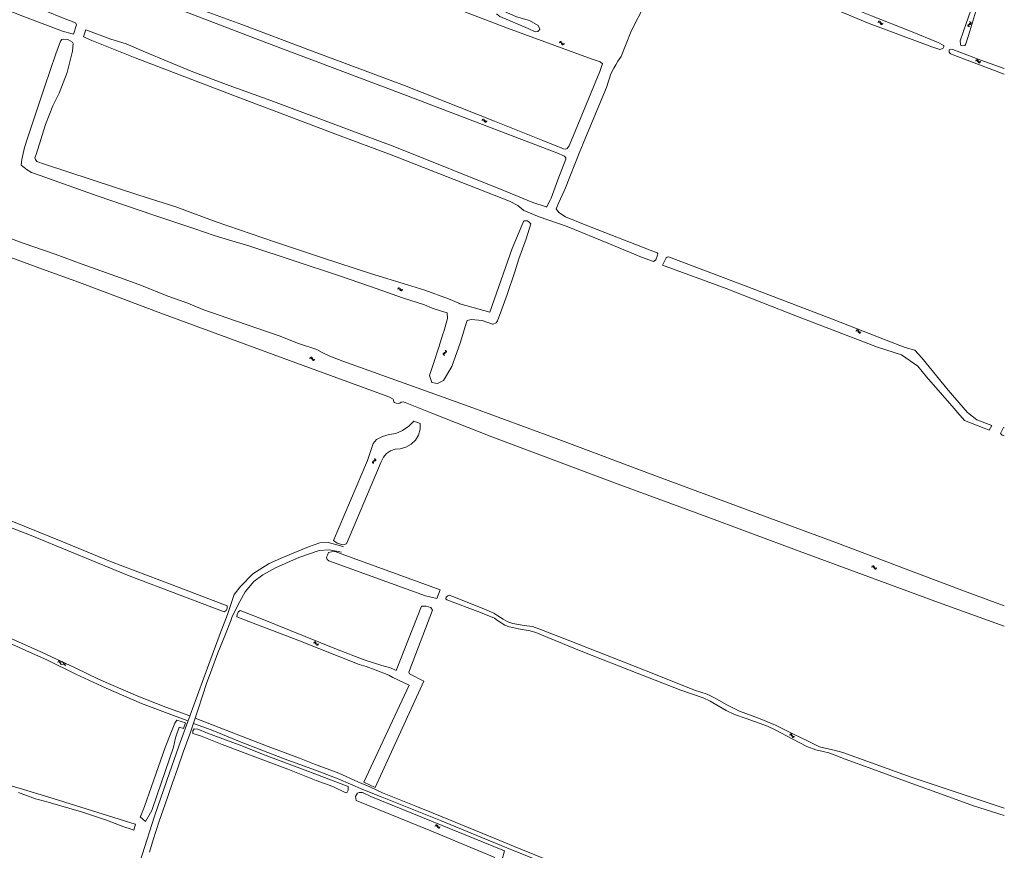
# Model space of a CAD drawing. Header units: metres. Extents: x 189705 to 199106, y 581686 to 588448.
# Tile 254 of 256: x 197525 to 198000, y 583592 to 583993. Entities that reach past the tile are written whole.
import ezdxf

# ---------------------------------------------------------------- set-up
doc = ezdxf.new("R2010")
doc.units = ezdxf.units.M
doc.layers.add('B-WA-OG-GBKN-G', color=7, linetype='Continuous', lineweight=18)

msp = doc.modelspace()

# ---------------------------------------------------------------- linework, layer by layer
at = {"layer": 'B-WA-OG-GBKN-G'}
for p, q in [((197938.971, 583991.323), (197939.349, 583991.475)), ((197939.129, 583991.794), (197939.506, 583991.949)), ((197939.349, 583991.475), (197939.678, 583991.479)), ((197939.506, 583991.949), (197939.833, 583991.956)), ((197939.678, 583991.479), (197939.938, 583991.283)), ((197939.833, 583991.956), (197940.102, 583991.751)), ((197939.938, 583991.283), (197940.159, 583990.932)), ((197940.102, 583991.751), (197940.314, 583991.403)), ((197940.159, 583990.932), (197940.369, 583990.582)), ((197940.314, 583991.403), (197940.527, 583991.055)), ((197940.527, 583991.055), (197940.788, 583990.854)), ((197940.788, 583990.854), (197941.124, 583990.857)), ((197941.124, 583990.857), (197941.503, 583991.011)), ((197983.306, 583990.772), (197982.969, 583990.53)), ((197983.287, 583991.739), (197983.463, 583991.371)), ((197983.487, 583991.044), (197983.306, 583990.772)), ((197983.463, 583991.371), (197983.487, 583991.044)), ((197983.767, 583991.611), (197983.945, 583991.245)), ((197983.972, 583990.918), (197983.784, 583990.637)), ((197983.945, 583991.245), (197983.972, 583990.918)), ((197940.369, 583990.582), (197940.63, 583990.381)), ((197940.63, 583990.381), (197940.967, 583990.386)), ((197940.967, 583990.386), (197941.346, 583990.54)), ((197982.634, 583990.299), (197982.449, 583990.026)), ((197982.449, 583990.026), (197982.474, 583989.69)), ((197982.474, 583989.69), (197982.652, 583989.321)), ((197982.969, 583990.53), (197982.634, 583990.299)), ((197983.115, 583990.17), (197982.931, 583989.898)), ((197982.931, 583989.898), (197982.954, 583989.562)), ((197982.954, 583989.562), (197983.131, 583989.193)), ((197983.45, 583990.404), (197983.115, 583990.17)), ((197983.784, 583990.637), (197983.45, 583990.404)), ((197785.121, 583981.494), (197785.497, 583981.651)), ((197785.273, 583981.967), (197785.648, 583982.126)), ((197785.497, 583981.651), (197785.825, 583981.658)), ((197785.648, 583982.126), (197785.975, 583982.136)), ((197785.825, 583981.658), (197786.087, 583981.464)), ((197785.975, 583982.136), (197786.247, 583981.934)), ((197786.087, 583981.464), (197786.312, 583981.116)), ((197786.247, 583981.934), (197786.462, 583981.589)), ((197786.462, 583981.589), (197786.68, 583981.243)), ((197786.68, 583981.243), (197786.942, 583981.045)), ((197787.279, 583981.052), (197787.655, 583981.21)), ((197786.312, 583981.116), (197786.527, 583980.769)), ((197786.527, 583980.769), (197786.789, 583980.57)), ((197786.789, 583980.57), (197787.126, 583980.579)), ((197786.942, 583981.045), (197787.279, 583981.052)), ((197787.126, 583980.579), (197787.503, 583980.737)), ((197986.113, 583972.736), (197986.489, 583972.893)), ((197986.265, 583973.209), (197986.64, 583973.368)), ((197986.489, 583972.893), (197986.817, 583972.9)), ((197986.64, 583973.368), (197986.967, 583973.378)), ((197986.817, 583972.9), (197987.079, 583972.706)), ((197986.967, 583973.378), (197987.239, 583973.176)), ((197987.079, 583972.706), (197987.304, 583972.358)), ((197987.239, 583973.176), (197987.454, 583972.831)), ((197987.304, 583972.358), (197987.519, 583972.011)), ((197987.454, 583972.831), (197987.672, 583972.485)), ((197987.519, 583972.011), (197987.781, 583971.812)), ((197987.672, 583972.485), (197987.934, 583972.287)), ((197987.781, 583971.812), (197988.118, 583971.821)), ((197987.934, 583972.287), (197988.271, 583972.294)), ((197988.118, 583971.821), (197988.495, 583971.979)), ((197988.271, 583972.294), (197988.647, 583972.452)), ((197747.812, 583944.114), (197748.191, 583944.263)), ((197747.973, 583944.583), (197748.351, 583944.735)), ((197748.191, 583944.263), (197748.519, 583944.264)), ((197748.351, 583944.735), (197748.678, 583944.739)), ((197748.519, 583944.264), (197748.777, 583944.065)), ((197748.678, 583944.739), (197748.946, 583944.532)), ((197748.777, 583944.065), (197748.995, 583943.712)), ((197748.946, 583944.532), (197749.155, 583944.182)), ((197748.995, 583943.712), (197749.203, 583943.36)), ((197749.155, 583944.182), (197749.365, 583943.832)), ((197749.203, 583943.36), (197749.461, 583943.157)), ((197749.365, 583943.832), (197749.624, 583943.628)), ((197749.461, 583943.157), (197749.799, 583943.159)), ((197749.624, 583943.628), (197749.96, 583943.629)), ((197749.799, 583943.159), (197750.179, 583943.31)), ((197749.96, 583943.629), (197750.34, 583943.779)), ((197707.109, 583862.651), (197707.478, 583862.825)), ((197707.239, 583863.131), (197707.606, 583863.307)), ((197707.478, 583862.825), (197707.805, 583862.848)), ((197707.606, 583863.307), (197707.933, 583863.332)), ((197707.805, 583862.848), (197708.076, 583862.666)), ((197707.933, 583863.332), (197708.214, 583863.143)), ((197708.076, 583862.666), (197708.316, 583862.328)), ((197708.214, 583863.143), (197708.445, 583862.808)), ((197708.445, 583862.808), (197708.678, 583862.473)), ((197708.678, 583862.473), (197708.949, 583862.287)), ((197709.285, 583862.309), (197709.654, 583862.485)), ((197708.316, 583862.328), (197708.547, 583861.992)), ((197708.547, 583861.992), (197708.818, 583861.806)), ((197708.818, 583861.806), (197709.155, 583861.83)), ((197708.949, 583862.287), (197709.285, 583862.309)), ((197709.155, 583861.83), (197709.524, 583862.005)), ((197928.346, 583842.412), (197928.724, 583842.563)), ((197928.505, 583842.882), (197928.882, 583843.036)), ((197928.724, 583842.563), (197929.052, 583842.566)), ((197928.882, 583843.036), (197929.209, 583843.042)), ((197929.052, 583842.566), (197929.312, 583842.368)), ((197929.209, 583843.042), (197929.478, 583842.836)), ((197929.312, 583842.368), (197929.531, 583842.016)), ((197929.478, 583842.836), (197929.688, 583842.488)), ((197929.531, 583842.016), (197929.741, 583841.666)), ((197929.688, 583842.488), (197929.901, 583842.139)), ((197929.741, 583841.666), (197930.001, 583841.464)), ((197929.901, 583842.139), (197930.16, 583841.936)), ((197930.001, 583841.464), (197930.338, 583841.468)), ((197930.16, 583841.936), (197930.497, 583841.938)), ((197930.338, 583841.468), (197930.717, 583841.621)), ((197930.497, 583841.938), (197930.876, 583842.091)), ((197664.702, 583829.174), (197665.077, 583829.333)), ((197664.85, 583829.648), (197665.224, 583829.81)), ((197665.077, 583829.333), (197665.405, 583829.344)), ((197665.224, 583829.81), (197665.551, 583829.823)), ((197665.405, 583829.344), (197665.669, 583829.152)), ((197665.551, 583829.823), (197665.824, 583829.623)), ((197665.669, 583829.152), (197665.896, 583828.805)), ((197665.824, 583829.623), (197666.042, 583829.28)), ((197666.042, 583829.28), (197666.262, 583828.936)), ((197729.415, 583831.826), (197729.217, 583831.563)), ((197729.217, 583831.563), (197729.227, 583831.226)), ((197729.227, 583831.226), (197729.386, 583830.849)), ((197729.762, 583832.041), (197729.415, 583831.826)), ((197729.89, 583831.674), (197729.692, 583831.411)), ((197729.692, 583831.411), (197729.7, 583831.074)), ((197729.7, 583831.074), (197729.859, 583830.698)), ((197730.11, 583832.266), (197729.762, 583832.041)), ((197730.236, 583831.891), (197729.89, 583831.674)), ((197730.304, 583832.529), (197730.11, 583832.266)), ((197730.138, 583833.233), (197730.295, 583832.857)), ((197730.581, 583832.107), (197730.236, 583831.891)), ((197730.295, 583832.857), (197730.304, 583832.529)), ((197730.782, 583832.38), (197730.581, 583832.107)), ((197730.611, 583833.081), (197730.771, 583832.707)), ((197730.771, 583832.707), (197730.782, 583832.38)), ((197665.896, 583828.805), (197666.114, 583828.46)), ((197666.114, 583828.46), (197666.378, 583828.264)), ((197666.262, 583828.936), (197666.527, 583828.74)), ((197666.378, 583828.264), (197666.715, 583828.275)), ((197666.527, 583828.74), (197666.863, 583828.749)), ((197666.715, 583828.275), (197667.091, 583828.437)), ((197666.863, 583828.749), (197667.239, 583828.911)), ((197695.015, 583779.377), (197695.005, 583779.04)), ((197695.005, 583779.04), (197695.142, 583778.655)), ((197695.228, 583779.628), (197695.015, 583779.377)), ((197695.587, 583779.823), (197695.228, 583779.628)), ((197695.481, 583779.198), (197695.469, 583778.862)), ((197695.469, 583778.862), (197695.606, 583778.476)), ((197695.694, 583779.449), (197695.481, 583779.198)), ((197695.947, 583780.028), (197695.587, 583779.823)), ((197696.051, 583779.647), (197695.694, 583779.449)), ((197696.155, 583780.279), (197695.947, 583780.028)), ((197696.031, 583780.991), (197696.166, 583780.607)), ((197696.408, 583779.842), (197696.051, 583779.647)), ((197696.166, 583780.607), (197696.155, 583780.279)), ((197696.624, 583780.103), (197696.408, 583779.842)), ((197696.494, 583780.813), (197696.632, 583780.43)), ((197696.632, 583780.43), (197696.624, 583780.103)), ((197935.967, 583728.49), (197936.342, 583728.648)), ((197936.117, 583728.963), (197936.491, 583729.124)), ((197936.342, 583728.648), (197936.671, 583728.657)), ((197936.491, 583729.124), (197936.818, 583729.136)), ((197936.671, 583728.657), (197936.934, 583728.464)), ((197936.818, 583729.136), (197937.091, 583728.935)), ((197936.934, 583728.464), (197937.16, 583728.117)), ((197937.091, 583728.935), (197937.308, 583728.591)), ((197937.16, 583728.117), (197937.376, 583727.771)), ((197937.308, 583728.591), (197937.527, 583728.246)), ((197937.376, 583727.771), (197937.64, 583727.574)), ((197937.527, 583728.246), (197937.79, 583728.049)), ((197937.64, 583727.574), (197937.977, 583727.584)), ((197937.79, 583728.049), (197938.127, 583728.058)), ((197937.977, 583727.584), (197938.353, 583727.744)), ((197938.127, 583728.058), (197938.503, 583728.218)), ((197666.561, 583691.823), (197666.941, 583691.97)), ((197666.726, 583692.292), (197667.105, 583692.441)), ((197666.941, 583691.97), (197667.27, 583691.968)), ((197667.105, 583692.441), (197667.432, 583692.442)), ((197667.27, 583691.968), (197667.526, 583691.767)), ((197667.432, 583692.442), (197667.699, 583692.233)), ((197667.526, 583691.767), (197667.741, 583691.412)), ((197667.699, 583692.233), (197667.905, 583691.882)), ((197667.741, 583691.412), (197667.946, 583691.06)), ((197667.905, 583691.882), (197668.112, 583691.53)), ((197668.112, 583691.53), (197668.369, 583691.324)), ((197668.369, 583691.324), (197668.706, 583691.322)), ((197668.706, 583691.322), (197669.087, 583691.47)), ((197667.946, 583691.06), (197668.203, 583690.854)), ((197668.203, 583690.854), (197668.541, 583690.854)), ((197668.541, 583690.854), (197668.922, 583691.001)), ((197545.449, 583682.848), (197543.097, 583682.61)), ((197543.494, 583683.493), (197544.876, 583681.573)), ((197547.228, 583681.809), (197544.876, 583681.573)), ((197545.449, 583682.848), (197546.831, 583680.927)), ((197896.31, 583647.526), (197896.705, 583647.626)), ((197896.529, 583647.972), (197896.923, 583648.075)), ((197896.705, 583647.626), (197897.031, 583647.587)), ((197896.923, 583648.075), (197897.248, 583648.039)), ((197897.031, 583647.587), (197897.263, 583647.358)), ((197897.248, 583648.039), (197897.488, 583647.8)), ((197897.263, 583647.358), (197897.435, 583646.98)), ((197897.435, 583646.98), (197897.598, 583646.606)), ((197897.488, 583647.8), (197897.652, 583647.427)), ((197897.598, 583646.606), (197897.829, 583646.372)), ((197897.652, 583647.427), (197897.817, 583647.054)), ((197897.817, 583647.054), (197898.048, 583646.82)), ((197897.829, 583646.372), (197898.164, 583646.332)), ((197898.048, 583646.82), (197898.382, 583646.778)), ((197898.164, 583646.332), (197898.56, 583646.435)), ((197898.382, 583646.778), (197898.778, 583646.881)), ((197725.214, 583603.574), (197725.593, 583603.723)), ((197725.375, 583604.044), (197725.753, 583604.196)), ((197725.593, 583603.723), (197725.921, 583603.725)), ((197725.753, 583604.196), (197726.08, 583604.2)), ((197725.921, 583603.725), (197726.18, 583603.526)), ((197726.08, 583604.2), (197726.348, 583603.993)), ((197726.18, 583603.526), (197726.398, 583603.173)), ((197726.348, 583603.993), (197726.557, 583603.644)), ((197726.398, 583603.173), (197726.606, 583602.822)), ((197726.557, 583603.644), (197726.768, 583603.294)), ((197726.606, 583602.822), (197726.865, 583602.619)), ((197726.768, 583603.294), (197727.027, 583603.091)), ((197726.865, 583602.619), (197727.202, 583602.622)), ((197727.027, 583603.091), (197727.363, 583603.091)), ((197727.202, 583602.622), (197727.582, 583602.773)), ((197727.363, 583603.091), (197727.743, 583603.243))]:
    msp.add_line(p, q, dxfattribs=at)
at = {"layer": 'B-WA-OG-GBKN-G', "flags": 128}
for points in [[(197550.826, 583985.737), (197550.059, 583985.869), (197545.464, 583987.131), (197527.12, 583994.056), (197511.821, 584000)], [(197529.656, 584000), (197545.488, 583993.506), (197550.867, 583991.454), (197551.906, 583990.943), (197552.259, 583990.154)], [(197595.691, 584000), (197616.217, 583992.156), (197643.62, 583981.694), (197711.467, 583956.096), (197759.065, 583937.966), (197784.005, 583928.35), (197787.786, 583926.761)], [(197787.24, 583930.37), (197777.218, 583934.419), (197753.978, 583943.725), (197710.494, 583960.85), (197664.314, 583978.087), (197632.015, 583990.397), (197605.525, 584000)], [(197801.065, 583973.678), (197760.29, 583988.585), (197730.248, 584000)], [(197754.907, 583995.454), (197756.572, 583994.216), (197770.175, 583988.336), (197773.598, 583986.756), (197774.914, 583986.976), (197775.325, 583987.468)], [(197775.325, 583987.468), (197775.792, 583988.029), (197775.09, 583989.916), (197770.833, 583992.198), (197764.602, 583994.041), (197758.371, 583996.761), (197755.431, 583999.438), (197755.662, 584000)], [(197826.488, 584000), (197819.98, 583987.107), (197815.065, 583974.953), (197813.55, 583972.615)], [(197922.226, 584000), (197935.901, 583994.499), (197954.803, 583987.115), (197968.122, 583981.605), (197970.506, 583980.453), (197970.886, 583980.147), (197970.782, 583979.588), (197970.424, 583978.854), (197969.787, 583978.525), (197968.872, 583978.351), (197965.04, 583979.558), (197934.846, 583990.844), (197912.723, 584000)], [(197984.778, 584000), (197981.596, 583990.903), (197978.77, 583982.429), (197978.791, 583980.905), (197979.016, 583980.269), (197980.006, 583979.987), (197980.973, 583980.212), (197981.484, 583980.972), (197983.386, 583987.062), (197987.217, 584000)], [(197552.259, 583990.154), (197550.826, 583985.737)], [(197556.751, 583987.786), (197555.531, 583984.375)], [(197556.751, 583987.786), (197568.826, 583983.312), (197576.11, 583980.948), (197585.521, 583976.926), (197596.353, 583972.492), (197608.278, 583967.572), (197625.886, 583960.929), (197646.033, 583953.642), (197682.443, 583939.997), (197705.778, 583931.242)], [(197533.093, 583924.207), (197532.436, 583925.252), (197532.134, 583926.066), (197532.698, 583927.562), (197537.274, 583942.176), (197540.761, 583951.054), (197543.806, 583957.215), (197547.628, 583967.133), (197550.283, 583977.46), (197550.55, 583981.219), (197550.273, 583981.829), (197547.94, 583983.058), (197545.883, 583983.344), (197545.196, 583983.118), (197544.406, 583982.258), (197542.224, 583976.271), (197536.78, 583960.136), (197528.406, 583934.969), (197527.171, 583931.005)], [(197704.148, 583927.427), (197678.14, 583937.141), (197654.847, 583946.015), (197634.422, 583953.735), (197607.908, 583963.839), (197580.506, 583974.277), (197559.676, 583982.634), (197555.531, 583984.375)], [(198000, 583966.347), (197980.745, 583973.558), (197974.022, 583976.25), (197973.339, 583977.039), (197973.445, 583978.182), (197974.183, 583978.433), (197975.097, 583978.303), (197988.646, 583973.173), (198000, 583969.04)], [(197787.24, 583930.37), (197788.408, 583930.239), (197789.044, 583930.465), (197789.938, 583931.732), (197804.854, 583967.594), (197805.805, 583970.537), (197806.037, 583971.298), (197804.947, 583972.318), (197801.065, 583973.678)], [(197813.55, 583972.615), (197812.476, 583970.959), (197811.59, 583969.286)], [(197811.59, 583969.286), (197810.107, 583966.484), (197808.044, 583959.901), (197797.864, 583935.591), (197794.792, 583928.219), (197788.166, 583911.545), (197785.007, 583904.48), (197783.647, 583901.408), (197785.051, 583899.609), (197788.292, 583897.531)], [(197527.171, 583931.005), (197525.757, 583925.148), (197525.422, 583922.541), (197528.364, 583920.218), (197530.402, 583918.926)], [(197705.778, 583931.242), (197758.84, 583910.024), (197772.417, 583904.482), (197778.801, 583902.325)], [(197533.093, 583924.207), (197536.722, 583922.975), (197582.274, 583907.95), (197600.216, 583902.296), (197619.601, 583895.063), (197647.717, 583885.435), (197670.988, 583877.806), (197694.107, 583870.178), (197711.923, 583864.677), (197720.298, 583862.107), (197731.766, 583857.926), (197736.688, 583855.825), (197737.172, 583855.593)], [(197832.558, 583878.997), (197831.85, 583876.843), (197830.673, 583876.012), (197824.923, 583878.16), (197809.476, 583884.532), (197788.972, 583892.845), (197775.465, 583897.555), (197768.122, 583900.534), (197765.213, 583903.028), (197761.195, 583905.036), (197704.148, 583927.427)], [(197781.217, 583906.539), (197784.466, 583915.368), (197788.441, 583925.413), (197788.342, 583925.972), (197787.786, 583926.761)], [(197530.402, 583918.926), (197534.669, 583917.47), (197562.252, 583907.744)], [(197562.252, 583907.744), (197589.48, 583898.297), (197609.274, 583891.798), (197618.637, 583888.538), (197626.124, 583886.25), (197635.388, 583883.524), (197657.213, 583876.333), (197678.605, 583869.27), (197694.136, 583863.98), (197709.462, 583858.54), (197720.197, 583855.122), (197723.875, 583853.56), (197728.315, 583852.071), (197731.153, 583851.293)], [(197779.055, 583902.19), (197780.794, 583905.577), (197781.217, 583906.539)], [(197778.801, 583902.325), (197779.055, 583902.19)], [(197751.637, 583851.53), (197762.546, 583882.198), (197767.084, 583893.359), (197768.138, 583895.624)], [(197770.639, 583894.939), (197769.891, 583895.56), (197768.138, 583895.624)], [(197788.292, 583897.531), (197797.701, 583893.704), (197829.111, 583881.499), (197832.435, 583880.217), (197832.788, 583879.656), (197832.558, 583878.997)], [(197498.484, 583895.098), (197526.396, 583884.861), (197541.977, 583879.597), (197554.866, 583874.775), (197573.364, 583868.129), (197583.514, 583864.485), (197596.325, 583859.256), (197605.866, 583855.869), (197613.173, 583852.871), (197629.439, 583847.146), (197650.044, 583840.137), (197659.279, 583836.421), (197668.212, 583833.493), (197670.798, 583832.061), (197674.4, 583830.32), (197680.666, 583827.986), (197701.88, 583820.314), (197741.717, 583805.996), (197783.761, 583790.629), (197833.441, 583771.905), (197880.661, 583754.36), (197918.696, 583740.479), (197957.313, 583725.809), (197982.127, 583716.473)], [(197755.62, 583847.829), (197756.77, 583851.168), (197759.988, 583860.134), (197763.736, 583871.037), (197765.704, 583877.316), (197769.172, 583887), (197771.546, 583894.185), (197770.639, 583894.939)], [(197508.144, 583882.438), (197535.853, 583872.329)], [(197958.285, 583825.446), (197950.441, 583830.917), (197938.734, 583834.727), (197900.22, 583849.482), (197865.793, 583862.92), (197835.037, 583874.28), (197836.721, 583877.712)], [(197956.737, 583833.155), (197952.168, 583834.441), (197943.034, 583837.98), (197917.105, 583848.209), (197876.28, 583863.75), (197837.942, 583878.318), (197837.205, 583878.167), (197836.721, 583877.712)], [(197535.853, 583872.329), (197553.589, 583865.889)], [(197553.589, 583865.889), (197594.135, 583850.603)], [(197737.172, 583855.593), (197751.637, 583851.53)], [(197594.135, 583850.603), (197655.032, 583828.232)], [(197729.556, 583842.194), (197731.323, 583848.488), (197731.153, 583851.293)], [(197726.479, 583817.135), (197729.25, 583818.505), (197733.322, 583825.316), (197737.468, 583837.087), (197739.763, 583844.712), (197740.725, 583847.525), (197742.65, 583847.969)], [(197742.65, 583847.969), (197748.042, 583847.543)], [(197748.042, 583847.543), (197753.014, 583845.783), (197753.333, 583845.707)], [(197753.333, 583845.707), (197754.771, 583846.388), (197755.458, 583847.357), (197755.62, 583847.829)], [(197722.519, 583821.066), (197724.411, 583826.253), (197727.084, 583834.702), (197729.063, 583840.943), (197729.556, 583842.194)], [(197956.737, 583833.155), (197958.443, 583831.369)], [(197958.443, 583831.369), (197960.271, 583829.454), (197972.914, 583813.977), (197982.287, 583803.078), (197986.7, 583799.611)], [(197655.032, 583828.232), (197702.988, 583810.658)], [(197958.285, 583825.446), (197962.451, 583820.371), (197975.82, 583805.112), (197977.591, 583803.012)], [(197722.519, 583821.066), (197723.712, 583817.616), (197726.479, 583817.135)], [(197702.988, 583810.658), (197704.991, 583809.558)], [(197704.991, 583809.558), (197705.167, 583808.897)], [(197705.167, 583808.897), (197705.316, 583808.211)], [(197705.316, 583808.211), (197705.671, 583807.955)], [(197705.671, 583807.955), (197706.483, 583807.571)], [(197706.483, 583807.571), (197707.625, 583807.44)], [(197707.625, 583807.44), (197708.287, 583807.616)], [(197708.287, 583807.616), (197708.848, 583808.122)], [(197708.848, 583808.122), (197709.839, 583808.22)], [(197709.839, 583808.22), (197710.906, 583807.987)], [(197710.906, 583807.987), (197723.667, 583802.836)], [(197723.667, 583802.836), (197752.589, 583791.326)], [(197977.591, 583803.012), (197980.78, 583799.231)], [(197706.35, 583793.08), (197709.614, 583794.514), (197712.561, 583796.52), (197715.091, 583799.032)], [(197718.104, 583797.905), (197718.042, 583795.027), (197717.244, 583792.261), (197715.764, 583789.793), (197713.7, 583787.786), (197711.191, 583786.376), (197708.404, 583785.656)], [(197715.091, 583799.032), (197718.104, 583797.905)], [(197980.78, 583799.231), (197990.265, 583795.566), (197992.696, 583794.644)], [(197993.903, 583796.81), (197986.7, 583799.611)], [(197993.903, 583796.81), (197992.696, 583794.644)], [(197998.949, 583792.272), (197998.128, 583793.075), (197999.233, 583795.329), (197999.631, 583795.948), (198000, 583795.804)], [(197696.963, 583790.052), (197699.91, 583791.577), (197703.068, 583792.596), (197706.35, 583793.08)], [(197752.589, 583791.326), (197811.861, 583769.266)], [(197998.949, 583792.272), (198000, 583791.874)], [(197676.283, 583741.339), (197692.601, 583779.917), (197695.441, 583788.178), (197696.963, 583790.052)], [(197708.404, 583785.656), (197706.048, 583785.458), (197703.821, 583784.665), (197701.871, 583783.329), (197700.326, 583781.539), (197699.29, 583779.414)], [(197699.29, 583779.414), (197682.545, 583739.84)], [(197811.861, 583769.266), (197854.336, 583753.566)], [(197368.106, 583757.977), (197371.12, 583755.358), (197383.939, 583746.452), (197393.736, 583741.054), (197402.291, 583737.222), (197422.154, 583729.017), (197430.089, 583726.264), (197447.793, 583720.084), (197464.309, 583714.606), (197481.069, 583709.289), (197490.272, 583705.942), (197499.178, 583702.758), (197513.374, 583697.144), (197525.734, 583691.828), (197534.937, 583687.644), (197551.481, 583679.98), (197562.87, 583674.42), (197581.762, 583666.27), (197595.364, 583661.007), (197606.856, 583656.724)], [(197514.918, 583753.175), (197544.772, 583741.007), (197568.576, 583731.287)], [(197854.336, 583753.566), (197900.947, 583736.276)], [(197519.057, 583748.209), (197529.546, 583744.156), (197550.551, 583735.468), (197577.622, 583724.371), (197602.207, 583715.036), (197623.511, 583706.895)], [(197679.087, 583738.967), (197673.656, 583740.408), (197669.693, 583740.324), (197664.095, 583738.302), (197652.124, 583733.369), (197645.114, 583730.293), (197637.382, 583725.333), (197631.369, 583719.237), (197628.321, 583715.302), (197625.051, 583705.631), (197621.615, 583696.542), (197615.352, 583679.943), (197608.785, 583661.959)], [(197676.283, 583741.339), (197678.072, 583740.053), (197680.792, 583739.251), (197682.545, 583739.84)], [(197679.087, 583738.967), (197681.1, 583738.308)], [(197587.392, 583591.019), (197589.277, 583596.949), (197592.131, 583605.928), (197594.985, 583614.213), (197598.366, 583623.995), (197601.054, 583631.643), (197603.741, 583639.291), (197606.928, 583647.909), (197610.946, 583659.991), (197615.158, 583672.849), (197617.375, 583678.807), (197620.368, 583687.231), (197623.721, 583695.405), (197626.824, 583703.137), (197627.323, 583704.744), (197631.092, 583712.004), (197633.669, 583716.632), (197637.826, 583721.592), (197642.093, 583724.89), (197648.55, 583728.298), (197659.495, 583733.175), (197669.305, 583736.584), (197674.368, 583736.812), (197680.029, 583735.78)], [(197673.991, 583731.574), (197673.189, 583732.295), (197672.938, 583733.343), (197673.326, 583734.349)], [(197673.326, 583734.349), (197673.832, 583735.546)], [(197680.41, 583734.793), (197677.026, 583736.042), (197675.212, 583735.938), (197673.832, 583735.546)], [(197680.41, 583734.793), (197727.707, 583717.524), (197726.108, 583713.329)], [(197900.947, 583736.276), (197968.288, 583711.494)], [(197568.576, 583731.287), (197598.389, 583719.927), (197624.931, 583709.906)], [(197720.579, 583714.688), (197673.991, 583731.574)], [(197982.127, 583716.473), (198000, 583709.808)], [(197720.579, 583714.688), (197726.108, 583713.329)], [(197909.06, 583640.309), (197904.747, 583641.95), (197897.951, 583645.454), (197889.43, 583650.058), (197885.702, 583651.799), (197875.4, 583655.493), (197869.792, 583657.496), (197865.836, 583659.389), (197858.026, 583663.914), (197854.602, 583665.526), (197843.919, 583669.172), (197822.733, 583677.377), (197796.626, 583687.633), (197779.654, 583694.603), (197773.971, 583696.936), (197771.204, 583697.758), (197765.517, 583698.719), (197761.125, 583699.751), (197758.892, 583700.572), (197755.47, 583702.744), (197753.924, 583703.867), (197747.151, 583706.584), (197730.937, 583712.688), (197730.457, 583713.3), (197730.687, 583713.985), (197731.351, 583714.719), (197731.987, 583714.945), (197733.84, 583714.355), (197748.732, 583708.382), (197753.578, 583706.333), (197755.554, 583705.105), (197758.089, 583703.445), (197760.372, 583702.091), (197762.757, 583701.269), (197768.191, 583700.436), (197772.254, 583699.837), (197776.567, 583698.222), (197790.243, 583692.914), (197812.062, 583684.427), (197831.674, 583676.812), (197850.474, 583669.25), (197856.539, 583667.17), (197860.116, 583665.481), (197866.023, 583662.132), (197872.135, 583659.011), (197881.294, 583655.625), (197889.54, 583652.242), (197898.316, 583647.892), (197904.96, 583644.667), (197910.768, 583641.801)], [(197968.288, 583711.494), (198000, 583700.055)], [(197624.931, 583709.906), (197624.91, 583708.727), (197624.407, 583707.661), (197623.511, 583706.895)], [(197631.148, 583707.558), (197630.267, 583706.782), (197629.715, 583705.747), (197629.562, 583704.583)], [(197631.148, 583707.558), (197640.71, 583703.948), (197677.7, 583689.031), (197691.046, 583683.876), (197699.598, 583681.051), (197703.824, 583679.957)], [(197724.016, 583707.843), (197712.602, 583677.909), (197712.904, 583677.133), (197719.805, 583673.506), (197719.824, 583673.512), (197696.289, 583622.22)], [(197706.532, 583678.597), (197718.637, 583709.699)], [(197718.637, 583709.699), (197720.987, 583709.705), (197723.276, 583709.001), (197724.016, 583707.843)], [(197629.562, 583704.583), (197633.212, 583703.188), (197659.015, 583693.264), (197688.599, 583681.574), (197692.05, 583680.57), (197696.414, 583679.03), (197702.881, 583676.471)], [(197605.982, 583654.354), (197595.175, 583658.389), (197583.597, 583662.815), (197566.594, 583670.21), (197551.886, 583676.957), (197538.233, 583683.663), (197527.804, 583688.352), (197517.453, 583692.957)], [(197703.824, 583679.957), (197706.532, 583678.597)], [(197690.941, 583624.718), (197712.748, 583671.553), (197704.805, 583675.267)], [(197702.881, 583676.471), (197704.805, 583675.267)], [(197608.785, 583661.959), (197603.464, 583647.521), (197601.635, 583642.09), (197595.761, 583625.63), (197589.886, 583608.311), (197583.818, 583589.661), (197578.275, 583571.927), (197572.345, 583552.501), (197566.859, 583534.462), (197562.868, 583520.496), (197561.843, 583516.866), (197559.792, 583509.439), (197558.324, 583504.146), (197557.311, 583500)], [(197600.092, 583646.674), (197601.723, 583651.399), (197603.895, 583650.744), (197604.729, 583653.363), (197600.652, 583654.761), (197599.611, 583653.244), (197597.727, 583648.381)], [(197609.491, 583655.615), (197626.832, 583648.836), (197644.779, 583642.035), (197659.784, 583636.313), (197667.044, 583633.452), (197678.838, 583629.053), (197688.041, 583624.924), (197693.762, 583622.603), (197699.915, 583619.715), (197715.973, 583613.265), (197724.394, 583609.784), (197748.278, 583600.014), (197766.603, 583592.484), (197780.232, 583586.952), (197807.058, 583576.615), (197823.818, 583570.138), (197842.521, 583563.094), (197864.678, 583554.215), (197881.222, 583547.846), (197903.811, 583539.102), (197910.18, 583536.727), (197912.69, 583536.511)], [(197683.373, 583622.738), (197683.344, 583620.964), (197682.733, 583619.655), (197681.861, 583619.771), (197675.87, 583622.621), (197667.901, 583625.588), (197654.203, 583631.084), (197640.796, 583636.087), (197622.445, 583643.008), (197612.004, 583647.196), (197608.427, 583648.331), (197608.369, 583649.494), (197609.009, 583650.483), (197610.754, 583650.337), (197615.349, 583648.447), (197630.704, 583642.805), (197643.268, 583637.89), (197663.888, 583630.154), (197678.633, 583624.483), (197683.373, 583622.738)], [(197909.667, 583534.622), (197896.497, 583539.777), (197877.146, 583547.333), (197860.468, 583553.918), (197841.468, 583561.259), (197824.142, 583567.952), (197808.731, 583573.998), (197791.918, 583580.502), (197772.325, 583588.085), (197759.856, 583593.132), (197745.471, 583599.07), (197727.902, 583606.275), (197711.871, 583612.645), (197699.673, 583617.61), (197690.416, 583621.254), (197678.568, 583626.435), (197667.53, 583630.538), (197652.416, 583636.07), (197630.934, 583644.41), (197617.224, 583650.023), (197608.675, 583653.161)], [(197597.727, 583648.381), (197595.059, 583641.491), (197588.394, 583622.657), (197585.002, 583613.106), (197583.275, 583608.574)], [(197600.092, 583646.674), (197600.052, 583646.132), (197599.071, 583641.741), (197590.958, 583618.249), (197588.549, 583611.112)], [(197909.06, 583640.309), (197912.641, 583639.509), (197915.281, 583638.991), (197917.843, 583638.042), (197923.197, 583635.914), (197936.518, 583631.04), (197951.869, 583625.472), (197973.285, 583617.773), (197985.16, 583613.335), (198000, 583608.717)], [(197910.768, 583641.801), (197914.17, 583640.976), (197917.851, 583640.302), (197921.988, 583639.068), (197955.001, 583627.187), (198000, 583612.197)], [(197497.035, 583630.166), (197506.697, 583626.897), (197524.586, 583621.879), (197540.905, 583616.899), (197562.471, 583610.08), (197575.342, 583606.135), (197578.986, 583604.973)], [(197690.945, 583624.713), (197696.289, 583622.22)], [(197524.142, 583619.738), (197532.44, 583616.811)], [(197574.973, 583603.27), (197566.753, 583606.475), (197554.623, 583610.483), (197537.44, 583615.523), (197532.44, 583616.811)], [(197754.123, 583588.498), (197723.258, 583601.259), (197687.208, 583615.917), (197686.925, 583617.843), (197687.852, 583619.427)], [(197694.302, 583617.89), (197690.237, 583619.742), (197688.637, 583619.858), (197687.852, 583619.427)], [(197694.302, 583617.89), (197758.803, 583591.635), (197757.577, 583587.528)], [(197588.549, 583611.112), (197585.45, 583605.805)], [(197582.966, 583608.109), (197583.275, 583608.574)], [(197582.966, 583608.109), (197585.45, 583605.805)], [(197578.556, 583602.183), (197574.973, 583603.27)], [(197578.986, 583604.973), (197580.629, 583604.449), (197579.824, 583601.653), (197578.556, 583602.184)]]:
    msp.add_lwpolyline(points, dxfattribs=at)

doc.saveas('drawing.dxf')
